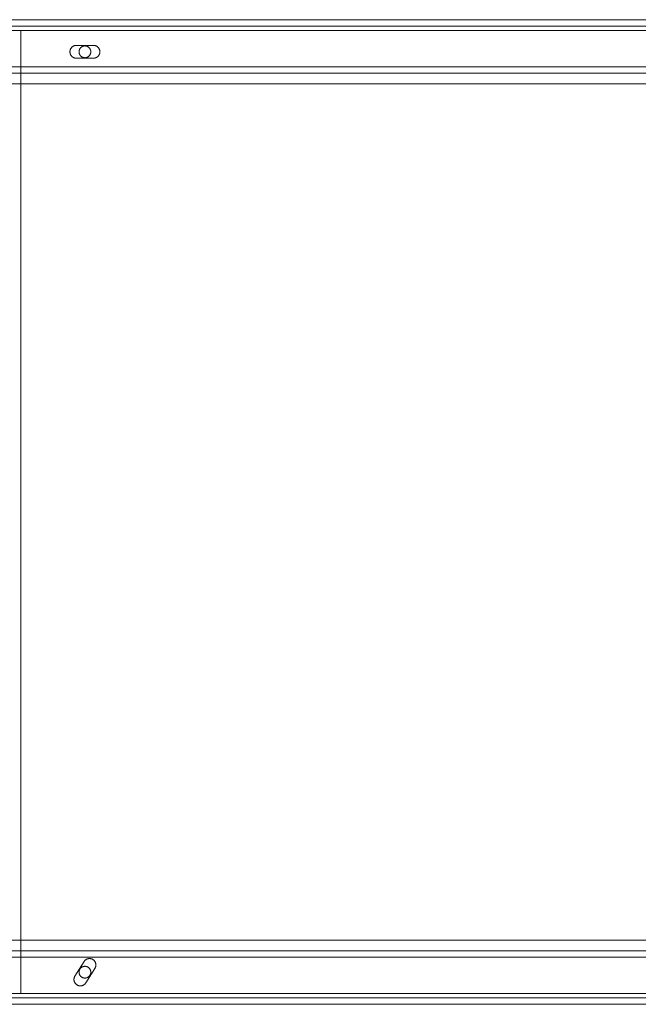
# Model space of a CAD drawing. Header units: millimetres. Extents: x -4395 to 65662, y -65530 to 6847.
# Tile 27 of 256: x 950 to 1239, y -59210 to -58750. Entities that reach past the tile are written whole.
import ezdxf

# ---------------------------------------------------------------- set-up
doc = ezdxf.new("R2010")
doc.units = ezdxf.units.MM
doc.layers.add('R33_DET_superior_C05', color=7, linetype='Continuous', lineweight=0)

msp = doc.modelspace()

# ---------------------------------------------------------------- linework, layer by layer
at = {"layer": 'R33_DET_superior_C05'}
for p, q in [((360, -58750), (2740, -58750)), ((350, -58755), (2750, -58755)), ((360, -58753), (2740, -58753)), ((360, -58755), (2740, -58755)), ((950.25, -59205), (950.25, -58755)), ((950.25, -58755), (1549.5, -58755)), ((973.258, -58764.776), (973.251, -58764.925)), ((973.251, -58764.925), (973.251, -58765.075)), ((973.273, -58764.627), (973.258, -58764.776)), ((973.296, -58764.479), (973.273, -58764.627)), ((973.325, -58764.332), (973.296, -58764.479)), ((973.362, -58764.187), (973.325, -58764.332)), ((973.406, -58764.045), (973.362, -58764.187)), ((973.457, -58763.904), (973.406, -58764.045)), ((973.515, -58763.766), (973.457, -58763.904)), ((973.58, -58763.631), (973.515, -58763.766)), ((973.652, -58763.5), (973.58, -58763.631)), ((973.73, -58763.372), (973.652, -58763.5)), ((973.814, -58763.249), (973.73, -58763.372)), ((973.905, -58763.13), (973.814, -58763.249)), ((974.001, -58763.015), (973.905, -58763.13)), ((974.102, -58762.905), (974.001, -58763.015)), ((974.209, -58762.801), (974.102, -58762.905)), ((974.322, -58762.702), (974.209, -58762.801)), ((974.439, -58762.609), (974.322, -58762.702)), ((974.56, -58762.521), (974.439, -58762.609)), ((974.686, -58762.44), (974.56, -58762.521)), ((974.815, -58762.365), (974.686, -58762.44)), ((974.948, -58762.297), (974.815, -58762.365)), ((975.085, -58762.236), (974.948, -58762.297)), ((975.224, -58762.181), (975.085, -58762.236)), ((975.366, -58762.133), (975.224, -58762.181)), ((975.51, -58762.093), (975.366, -58762.133)), ((975.656, -58762.059), (975.51, -58762.093)), ((975.803, -58762.034), (975.656, -58762.059)), ((975.951, -58762.015), (975.803, -58762.034)), ((976.1, -58762.004), (975.951, -58762.015)), ((976.25, -58762), (976.1, -58762.004)), ((976.25, -58762), (984.25, -58762)), ((977.503, -58764.863), (977.5, -58765)), ((977.514, -58764.726), (977.503, -58764.863)), ((977.531, -58764.59), (977.514, -58764.726)), ((977.555, -58764.455), (977.531, -58764.59)), ((977.585, -58764.321), (977.555, -58764.455)), ((977.622, -58764.189), (977.585, -58764.321)), ((977.666, -58764.059), (977.622, -58764.189)), ((977.716, -58763.932), (977.666, -58764.059)), ((977.772, -58763.807), (977.716, -58763.932)), ((977.835, -58763.685), (977.772, -58763.807)), ((977.903, -58763.566), (977.835, -58763.685)), ((977.978, -58763.451), (977.903, -58763.566)), ((978.058, -58763.34), (977.978, -58763.451)), ((978.143, -58763.232), (978.058, -58763.34)), ((978.234, -58763.13), (978.143, -58763.232)), ((978.33, -58763.031), (978.234, -58763.13)), ((978.43, -58762.938), (978.33, -58763.031)), ((978.535, -58762.85), (978.43, -58762.938)), ((978.645, -58762.767), (978.535, -58762.85)), ((978.758, -58762.69), (978.645, -58762.767)), ((978.875, -58762.618), (978.758, -58762.69)), ((978.995, -58762.553), (978.875, -58762.618)), ((979.119, -58762.493), (978.995, -58762.553)), ((979.245, -58762.44), (979.119, -58762.493)), ((979.374, -58762.393), (979.245, -58762.44)), ((979.505, -58762.353), (979.374, -58762.393)), ((979.638, -58762.319), (979.505, -58762.353)), ((979.772, -58762.292), (979.638, -58762.319)), ((979.908, -58762.271), (979.772, -58762.292)), ((980.044, -58762.258), (979.908, -58762.271)), ((980.181, -58762.251), (980.044, -58762.258)), ((980.319, -58762.251), (980.181, -58762.251)), ((980.456, -58762.258), (980.319, -58762.251)), ((980.592, -58762.271), (980.456, -58762.258)), ((980.728, -58762.292), (980.592, -58762.271)), ((980.862, -58762.319), (980.728, -58762.292)), ((980.995, -58762.353), (980.862, -58762.319)), ((981.126, -58762.393), (980.995, -58762.353)), ((981.255, -58762.44), (981.126, -58762.393)), ((981.381, -58762.493), (981.255, -58762.44)), ((981.505, -58762.553), (981.381, -58762.493)), ((981.625, -58762.618), (981.505, -58762.553)), ((981.742, -58762.69), (981.625, -58762.618)), ((981.855, -58762.767), (981.742, -58762.69)), ((981.965, -58762.85), (981.855, -58762.767)), ((982.07, -58762.938), (981.965, -58762.85)), ((982.17, -58763.031), (982.07, -58762.938)), ((982.266, -58763.13), (982.17, -58763.031)), ((982.357, -58763.232), (982.266, -58763.13)), ((982.442, -58763.34), (982.357, -58763.232)), ((982.522, -58763.451), (982.442, -58763.34)), ((982.597, -58763.566), (982.522, -58763.451)), ((982.665, -58763.685), (982.597, -58763.566)), ((982.728, -58763.807), (982.665, -58763.685)), ((982.784, -58763.932), (982.728, -58763.807)), ((982.834, -58764.059), (982.784, -58763.932)), ((982.878, -58764.189), (982.834, -58764.059)), ((982.915, -58764.321), (982.878, -58764.189)), ((982.945, -58764.455), (982.915, -58764.321)), ((982.969, -58764.59), (982.945, -58764.455)), ((982.986, -58764.726), (982.969, -58764.59)), ((982.997, -58764.863), (982.986, -58764.726)), ((983, -58765), (982.997, -58764.863)), ((984.25, -58762), (984.397, -58762.004)), ((984.544, -58762.014), (984.397, -58762.004)), ((984.69, -58762.032), (984.544, -58762.014)), ((984.835, -58762.058), (984.69, -58762.032)), ((984.979, -58762.09), (984.835, -58762.058)), ((985.121, -58762.129), (984.979, -58762.09)), ((985.261, -58762.175), (985.121, -58762.129)), ((985.398, -58762.228), (985.261, -58762.175)), ((985.533, -58762.288), (985.398, -58762.228)), ((985.664, -58762.354), (985.533, -58762.288)), ((985.792, -58762.427), (985.664, -58762.354)), ((985.917, -58762.506), (985.792, -58762.427)), ((986.037, -58762.59), (985.917, -58762.506)), ((986.153, -58762.681), (986.037, -58762.59)), ((986.265, -58762.777), (986.153, -58762.681)), ((986.371, -58762.879), (986.265, -58762.777)), ((986.473, -58762.985), (986.371, -58762.879)), ((986.569, -58763.097), (986.473, -58762.985)), ((986.66, -58763.213), (986.569, -58763.097)), ((986.744, -58763.333), (986.66, -58763.213)), ((986.823, -58763.458), (986.744, -58763.333)), ((986.896, -58763.586), (986.823, -58763.458)), ((986.962, -58763.717), (986.896, -58763.586)), ((987.022, -58763.852), (986.962, -58763.717)), ((987.075, -58763.989), (987.022, -58763.852)), ((987.121, -58764.129), (987.075, -58763.989)), ((987.16, -58764.271), (987.121, -58764.129)), ((987.192, -58764.415), (987.16, -58764.271)), ((987.218, -58764.56), (987.192, -58764.415)), ((987.236, -58764.706), (987.218, -58764.56)), ((987.246, -58764.853), (987.236, -58764.706)), ((987.25, -58765), (987.246, -58764.853)), ((973.251, -58765.075), (973.258, -58765.224)), ((973.258, -58765.224), (973.273, -58765.373)), ((973.273, -58765.373), (973.296, -58765.521)), ((973.296, -58765.521), (973.325, -58765.668)), ((973.325, -58765.668), (973.362, -58765.813)), ((973.362, -58765.813), (973.406, -58765.955)), ((973.406, -58765.955), (973.457, -58766.096)), ((973.457, -58766.096), (973.515, -58766.234)), ((973.515, -58766.234), (973.58, -58766.369)), ((973.58, -58766.369), (973.652, -58766.5)), ((973.652, -58766.5), (973.73, -58766.628)), ((973.73, -58766.628), (973.814, -58766.751)), ((973.814, -58766.751), (973.905, -58766.87)), ((973.905, -58766.87), (974.001, -58766.985)), ((974.001, -58766.985), (974.102, -58767.095)), ((974.102, -58767.095), (974.209, -58767.199)), ((974.209, -58767.199), (974.322, -58767.298)), ((974.322, -58767.298), (974.439, -58767.391)), ((974.439, -58767.391), (974.56, -58767.479)), ((974.56, -58767.479), (974.686, -58767.56)), ((974.686, -58767.56), (974.815, -58767.635)), ((974.815, -58767.635), (974.948, -58767.703)), ((974.948, -58767.703), (975.085, -58767.764)), ((975.085, -58767.764), (975.224, -58767.819)), ((975.224, -58767.819), (975.366, -58767.867)), ((975.366, -58767.867), (975.51, -58767.907)), ((975.51, -58767.907), (975.656, -58767.941)), ((975.656, -58767.941), (975.803, -58767.966)), ((975.803, -58767.966), (975.951, -58767.985)), ((975.951, -58767.985), (976.1, -58767.996)), ((976.1, -58767.996), (976.25, -58768)), ((976.25, -58768), (984.25, -58768)), ((977.5, -58765), (977.503, -58765.137)), ((977.503, -58765.137), (977.514, -58765.274)), ((977.514, -58765.274), (977.531, -58765.41)), ((977.531, -58765.41), (977.555, -58765.545)), ((977.555, -58765.545), (977.585, -58765.679)), ((977.585, -58765.679), (977.622, -58765.811)), ((977.622, -58765.811), (977.666, -58765.941)), ((977.666, -58765.941), (977.716, -58766.068)), ((977.716, -58766.068), (977.772, -58766.193)), ((977.772, -58766.193), (977.835, -58766.315)), ((977.835, -58766.315), (977.903, -58766.434)), ((977.903, -58766.434), (977.978, -58766.549)), ((977.978, -58766.549), (978.058, -58766.66)), ((978.058, -58766.66), (978.143, -58766.768)), ((978.143, -58766.768), (978.234, -58766.87)), ((978.234, -58766.87), (978.33, -58766.969)), ((978.33, -58766.969), (978.43, -58767.062)), ((978.43, -58767.062), (978.535, -58767.15)), ((978.535, -58767.15), (978.645, -58767.233)), ((978.645, -58767.233), (978.758, -58767.31)), ((978.758, -58767.31), (978.875, -58767.382)), ((978.875, -58767.382), (978.995, -58767.447)), ((978.995, -58767.447), (979.119, -58767.507)), ((979.119, -58767.507), (979.245, -58767.56)), ((979.245, -58767.56), (979.374, -58767.607)), ((979.374, -58767.607), (979.505, -58767.647)), ((979.505, -58767.647), (979.638, -58767.681)), ((979.638, -58767.681), (979.772, -58767.708)), ((979.772, -58767.708), (979.908, -58767.729)), ((979.908, -58767.729), (980.044, -58767.742)), ((980.044, -58767.742), (980.181, -58767.749)), ((980.181, -58767.749), (980.319, -58767.749)), ((980.319, -58767.749), (980.456, -58767.742)), ((980.456, -58767.742), (980.592, -58767.729)), ((980.592, -58767.729), (980.728, -58767.708)), ((980.728, -58767.708), (980.862, -58767.681)), ((980.862, -58767.681), (980.995, -58767.647)), ((980.995, -58767.647), (981.126, -58767.607)), ((981.126, -58767.607), (981.255, -58767.56)), ((981.255, -58767.56), (981.381, -58767.507)), ((981.381, -58767.507), (981.505, -58767.447)), ((981.505, -58767.447), (981.625, -58767.382)), ((981.625, -58767.382), (981.742, -58767.31)), ((981.742, -58767.31), (981.855, -58767.233)), ((981.855, -58767.233), (981.965, -58767.15)), ((981.965, -58767.15), (982.07, -58767.062)), ((982.07, -58767.062), (982.17, -58766.969)), ((982.17, -58766.969), (982.266, -58766.87)), ((982.266, -58766.87), (982.357, -58766.768)), ((982.357, -58766.768), (982.442, -58766.66)), ((982.442, -58766.66), (982.522, -58766.549)), ((982.522, -58766.549), (982.597, -58766.434)), ((982.597, -58766.434), (982.665, -58766.315)), ((982.665, -58766.315), (982.728, -58766.193)), ((982.728, -58766.193), (982.784, -58766.068)), ((982.784, -58766.068), (982.834, -58765.941)), ((982.834, -58765.941), (982.878, -58765.811)), ((982.878, -58765.811), (982.915, -58765.679)), ((982.915, -58765.679), (982.945, -58765.545)), ((982.945, -58765.545), (982.969, -58765.41)), ((982.969, -58765.41), (982.986, -58765.274)), ((982.986, -58765.274), (982.997, -58765.137)), ((983, -58765), (982.997, -58765.137)), ((984.25, -58768), (984.397, -58767.996)), ((984.397, -58767.996), (984.544, -58767.986)), ((984.544, -58767.986), (984.69, -58767.968)), ((984.69, -58767.968), (984.835, -58767.942)), ((984.835, -58767.942), (984.979, -58767.91)), ((984.979, -58767.91), (985.121, -58767.871)), ((985.121, -58767.871), (985.261, -58767.825)), ((985.261, -58767.825), (985.398, -58767.772)), ((985.398, -58767.772), (985.533, -58767.712)), ((985.533, -58767.712), (985.664, -58767.646)), ((985.664, -58767.646), (985.792, -58767.573)), ((985.792, -58767.573), (985.917, -58767.494)), ((985.917, -58767.494), (986.037, -58767.41)), ((986.037, -58767.41), (986.153, -58767.319)), ((986.153, -58767.319), (986.265, -58767.223)), ((986.265, -58767.223), (986.371, -58767.121)), ((986.371, -58767.121), (986.473, -58767.015)), ((986.473, -58767.015), (986.569, -58766.903)), ((986.569, -58766.903), (986.66, -58766.787)), ((986.66, -58766.787), (986.744, -58766.667)), ((986.744, -58766.667), (986.823, -58766.542)), ((986.823, -58766.542), (986.896, -58766.414)), ((986.896, -58766.414), (986.962, -58766.283)), ((986.962, -58766.283), (987.022, -58766.148)), ((987.022, -58766.148), (987.075, -58766.011)), ((987.075, -58766.011), (987.121, -58765.871)), ((987.121, -58765.871), (987.16, -58765.729)), ((987.16, -58765.729), (987.192, -58765.585)), ((987.192, -58765.585), (987.218, -58765.44)), ((987.218, -58765.44), (987.236, -58765.294)), ((987.236, -58765.294), (987.246, -58765.147)), ((987.25, -58765), (987.246, -58765.147)), ((360, -58772), (2740, -58772)), ((360, -58775), (2740, -58775)), ((300, -58780), (2800, -58780)), ((300, -59180), (2800, -59180)), ((360, -59185), (2740, -59185)), ((360, -59188), (2740, -59188)), ((975.583, -59196.795), (979.833, -59190.017)), ((978.645, -59192.767), (978.535, -59192.85)), ((978.758, -59192.69), (978.645, -59192.767)), ((978.875, -59192.618), (978.758, -59192.69)), ((978.995, -59192.553), (978.875, -59192.618)), ((979.119, -59192.493), (978.995, -59192.553)), ((979.245, -59192.44), (979.119, -59192.493)), ((979.374, -59192.393), (979.245, -59192.44)), ((979.505, -59192.353), (979.374, -59192.393)), ((979.638, -59192.319), (979.505, -59192.353)), ((979.772, -59192.292), (979.638, -59192.319)), ((979.908, -59192.271), (979.772, -59192.292)), ((979.833, -59190.017), (979.916, -59189.893)), ((980.044, -59192.258), (979.908, -59192.271)), ((980.004, -59189.773), (979.916, -59189.893)), ((980.098, -59189.658), (980.004, -59189.773)), ((980.181, -59192.251), (980.044, -59192.258)), ((980.198, -59189.547), (980.098, -59189.658)), ((980.319, -59192.251), (980.181, -59192.251)), ((980.303, -59189.442), (980.198, -59189.547)), ((980.413, -59189.342), (980.303, -59189.442)), ((980.456, -59192.258), (980.319, -59192.251)), ((980.528, -59189.247), (980.413, -59189.342)), ((980.592, -59192.271), (980.456, -59192.258)), ((980.648, -59189.158), (980.528, -59189.247)), ((980.728, -59192.292), (980.592, -59192.271)), ((980.771, -59189.076), (980.648, -59189.158)), ((980.862, -59192.319), (980.728, -59192.292)), ((980.899, -59188.999), (980.771, -59189.076)), ((980.995, -59192.353), (980.862, -59192.319)), ((981.031, -59188.929), (980.899, -59188.999)), ((981.126, -59192.393), (980.995, -59192.353)), ((981.165, -59188.866), (981.031, -59188.929)), ((981.255, -59192.44), (981.126, -59192.393)), ((981.303, -59188.809), (981.165, -59188.866)), ((981.381, -59192.493), (981.255, -59192.44)), ((981.443, -59188.759), (981.303, -59188.809)), ((981.505, -59192.553), (981.381, -59192.493)), ((981.586, -59188.717), (981.443, -59188.759)), ((981.625, -59192.618), (981.505, -59192.553)), ((981.731, -59188.681), (981.586, -59188.717)), ((981.742, -59192.69), (981.625, -59192.618)), ((981.877, -59188.653), (981.731, -59188.681)), ((981.855, -59192.767), (981.742, -59192.69)), ((981.965, -59192.85), (981.855, -59192.767)), ((982.024, -59188.632), (981.877, -59188.653)), ((982.173, -59188.618), (982.024, -59188.632)), ((982.321, -59188.612), (982.173, -59188.618)), ((982.47, -59188.613), (982.321, -59188.612)), ((982.619, -59188.621), (982.47, -59188.613)), ((982.767, -59188.637), (982.619, -59188.621)), ((982.914, -59188.66), (982.767, -59188.637)), ((983.06, -59188.69), (982.914, -59188.66)), ((983.204, -59188.728), (983.06, -59188.69)), ((983.346, -59188.773), (983.204, -59188.728)), ((983.486, -59188.824), (983.346, -59188.773)), ((983.623, -59188.883), (983.486, -59188.824)), ((983.757, -59188.948), (983.623, -59188.883)), ((983.887, -59189.02), (983.757, -59188.948)), ((984.014, -59189.098), (983.887, -59189.02)), ((984.136, -59189.183), (984.014, -59189.098)), ((984.255, -59189.273), (984.136, -59189.183)), ((984.368, -59189.369), (984.255, -59189.273)), ((984.477, -59189.471), (984.368, -59189.369)), ((984.581, -59189.578), (984.477, -59189.471)), ((984.679, -59189.69), (984.581, -59189.578)), ((984.772, -59189.807), (984.679, -59189.69)), ((984.858, -59189.928), (984.772, -59189.807)), ((984.939, -59190.053), (984.858, -59189.928)), ((985.013, -59190.182), (984.939, -59190.053)), ((985.08, -59190.315), (985.013, -59190.182)), ((985.141, -59190.451), (985.08, -59190.315)), ((985.114, -59192.835), (985.168, -59192.705)), ((985.196, -59190.589), (985.141, -59190.451)), ((985.168, -59192.705), (985.216, -59192.574)), ((985.243, -59190.731), (985.196, -59190.589)), ((985.216, -59192.574), (985.258, -59192.44)), ((985.283, -59190.874), (985.243, -59190.731)), ((985.258, -59192.44), (985.294, -59192.305)), ((985.316, -59191.019), (985.283, -59190.874)), ((985.294, -59192.305), (985.323, -59192.168)), ((985.342, -59191.166), (985.316, -59191.019)), ((985.323, -59192.168), (985.346, -59192.03)), ((985.36, -59191.314), (985.342, -59191.166)), ((985.346, -59192.03), (985.362, -59191.891)), ((985.371, -59191.462), (985.36, -59191.314)), ((985.362, -59191.891), (985.372, -59191.751)), ((985.375, -59191.611), (985.371, -59191.462)), ((985.375, -59191.611), (985.372, -59191.751)), ((975.318, -59197.33), (975.269, -59197.472)), ((975.374, -59197.192), (975.318, -59197.33)), ((975.437, -59197.056), (975.374, -59197.192)), ((975.507, -59196.924), (975.437, -59197.056)), ((975.583, -59196.795), (975.507, -59196.924)), ((977.503, -59194.863), (977.5, -59195)), ((977.5, -59195), (977.503, -59195.137)), ((977.514, -59194.726), (977.503, -59194.863)), ((977.503, -59195.137), (977.514, -59195.274)), ((977.531, -59194.59), (977.514, -59194.726)), ((977.514, -59195.274), (977.531, -59195.41)), ((977.555, -59194.455), (977.531, -59194.59)), ((977.531, -59195.41), (977.555, -59195.545)), ((977.585, -59194.321), (977.555, -59194.455)), ((977.555, -59195.545), (977.585, -59195.679)), ((977.622, -59194.189), (977.585, -59194.321)), ((977.585, -59195.679), (977.622, -59195.811)), ((977.666, -59194.059), (977.622, -59194.189)), ((977.622, -59195.811), (977.666, -59195.941)), ((977.716, -59193.932), (977.666, -59194.059)), ((977.666, -59195.941), (977.716, -59196.068)), ((977.772, -59193.807), (977.716, -59193.932)), ((977.716, -59196.068), (977.772, -59196.193)), ((977.835, -59193.685), (977.772, -59193.807)), ((977.772, -59196.193), (977.835, -59196.315)), ((977.903, -59193.566), (977.835, -59193.685)), ((977.835, -59196.315), (977.903, -59196.434)), ((977.978, -59193.451), (977.903, -59193.566)), ((977.903, -59196.434), (977.978, -59196.549)), ((978.058, -59193.34), (977.978, -59193.451)), ((977.978, -59196.549), (978.058, -59196.66)), ((978.143, -59193.232), (978.058, -59193.34)), ((978.058, -59196.66), (978.143, -59196.768)), ((978.234, -59193.13), (978.143, -59193.232)), ((978.143, -59196.768), (978.234, -59196.87)), ((978.33, -59193.031), (978.234, -59193.13)), ((978.234, -59196.87), (978.33, -59196.969)), ((978.43, -59192.938), (978.33, -59193.031)), ((978.33, -59196.969), (978.43, -59197.062)), ((978.535, -59192.85), (978.43, -59192.938)), ((978.43, -59197.062), (978.535, -59197.15)), ((978.535, -59197.15), (978.645, -59197.233)), ((978.645, -59197.233), (978.758, -59197.31)), ((978.758, -59197.31), (978.875, -59197.382)), ((978.875, -59197.382), (978.995, -59197.447)), ((980.667, -59199.983), (984.917, -59193.205)), ((981.505, -59197.447), (981.625, -59197.382)), ((981.625, -59197.382), (981.742, -59197.31)), ((981.742, -59197.31), (981.855, -59197.233)), ((981.855, -59197.233), (981.965, -59197.15)), ((982.07, -59192.938), (981.965, -59192.85)), ((981.965, -59197.15), (982.07, -59197.062)), ((982.17, -59193.031), (982.07, -59192.938)), ((982.07, -59197.062), (982.17, -59196.969)), ((982.266, -59193.13), (982.17, -59193.031)), ((982.17, -59196.969), (982.266, -59196.87)), ((982.357, -59193.232), (982.266, -59193.13)), ((982.266, -59196.87), (982.357, -59196.768)), ((982.442, -59193.34), (982.357, -59193.232)), ((982.357, -59196.768), (982.442, -59196.66)), ((982.522, -59193.451), (982.442, -59193.34)), ((982.442, -59196.66), (982.522, -59196.549)), ((982.597, -59193.566), (982.522, -59193.451)), ((982.522, -59196.549), (982.597, -59196.434)), ((982.665, -59193.685), (982.597, -59193.566)), ((982.597, -59196.434), (982.665, -59196.315)), ((982.728, -59193.807), (982.665, -59193.685)), ((982.665, -59196.315), (982.728, -59196.193)), ((982.784, -59193.932), (982.728, -59193.807)), ((982.728, -59196.193), (982.784, -59196.068)), ((982.834, -59194.059), (982.784, -59193.932)), ((982.784, -59196.068), (982.834, -59195.941)), ((982.878, -59194.189), (982.834, -59194.059)), ((982.834, -59195.941), (982.878, -59195.811)), ((982.915, -59194.321), (982.878, -59194.189)), ((982.878, -59195.811), (982.915, -59195.679)), ((982.945, -59194.455), (982.915, -59194.321)), ((982.915, -59195.679), (982.945, -59195.545)), ((982.969, -59194.59), (982.945, -59194.455)), ((982.945, -59195.545), (982.969, -59195.41)), ((982.986, -59194.726), (982.969, -59194.59)), ((982.969, -59195.41), (982.986, -59195.274)), ((982.997, -59194.863), (982.986, -59194.726)), ((982.986, -59195.274), (982.997, -59195.137)), ((983, -59195), (982.997, -59194.863)), ((983, -59195), (982.997, -59195.137)), ((984.917, -59193.205), (984.988, -59193.085)), ((984.988, -59193.085), (985.054, -59192.961)), ((985.054, -59192.961), (985.114, -59192.835)), ((975.131, -59198.205), (975.125, -59198.354)), ((975.125, -59198.354), (975.127, -59198.504)), ((975.127, -59198.504), (975.137, -59198.653)), ((975.144, -59198.056), (975.131, -59198.205)), ((975.137, -59198.653), (975.154, -59198.802)), ((975.164, -59197.908), (975.144, -59198.056)), ((975.154, -59198.802), (975.178, -59198.949)), ((975.192, -59197.761), (975.164, -59197.908)), ((975.178, -59198.949), (975.209, -59199.096)), ((975.227, -59197.615), (975.192, -59197.761)), ((975.209, -59199.096), (975.248, -59199.24)), ((975.269, -59197.472), (975.227, -59197.615)), ((975.248, -59199.24), (975.294, -59199.382)), ((975.294, -59199.382), (975.347, -59199.522)), ((975.347, -59199.522), (975.407, -59199.659)), ((975.407, -59199.659), (975.474, -59199.793)), ((975.474, -59199.793), (975.547, -59199.924)), ((975.547, -59199.924), (975.627, -59200.05)), ((975.627, -59200.05), (975.713, -59200.173)), ((975.713, -59200.173), (975.805, -59200.291)), ((975.805, -59200.291), (975.903, -59200.404)), ((975.903, -59200.404), (976.006, -59200.512)), ((976.006, -59200.512), (976.114, -59200.615)), ((976.114, -59200.615), (976.228, -59200.713)), ((976.228, -59200.713), (976.346, -59200.804)), ((976.346, -59200.804), (976.468, -59200.89)), ((976.468, -59200.89), (976.595, -59200.969)), ((976.595, -59200.969), (976.726, -59201.043)), ((976.726, -59201.043), (976.86, -59201.109)), ((976.86, -59201.109), (976.997, -59201.169)), ((976.997, -59201.169), (977.137, -59201.221)), ((977.137, -59201.221), (977.279, -59201.267)), ((977.279, -59201.267), (977.424, -59201.306)), ((977.424, -59201.306), (977.57, -59201.337)), ((977.57, -59201.337), (977.718, -59201.361)), ((977.718, -59201.361), (977.866, -59201.378)), ((977.866, -59201.378), (978.016, -59201.387)), ((978.016, -59201.387), (978.165, -59201.389)), ((978.165, -59201.389), (978.315, -59201.383)), ((978.315, -59201.383), (978.464, -59201.37)), ((978.464, -59201.37), (978.612, -59201.349)), ((978.612, -59201.349), (978.759, -59201.321)), ((978.759, -59201.321), (978.904, -59201.286)), ((978.904, -59201.286), (979.048, -59201.243)), ((978.995, -59197.447), (979.119, -59197.507)), ((979.048, -59201.243), (979.189, -59201.194)), ((979.119, -59197.507), (979.245, -59197.56)), ((979.189, -59201.194), (979.327, -59201.137)), ((979.245, -59197.56), (979.374, -59197.607)), ((979.327, -59201.137), (979.463, -59201.074)), ((979.374, -59197.607), (979.505, -59197.647)), ((979.463, -59201.074), (979.595, -59201.004)), ((979.505, -59197.647), (979.638, -59197.681)), ((979.595, -59201.004), (979.724, -59200.928)), ((979.638, -59197.681), (979.772, -59197.708)), ((979.724, -59200.928), (979.848, -59200.845)), ((979.772, -59197.708), (979.908, -59197.729)), ((979.848, -59200.845), (979.968, -59200.756)), ((979.908, -59197.729), (980.044, -59197.742)), ((979.968, -59200.756), (980.084, -59200.661)), ((980.044, -59197.742), (980.181, -59197.749)), ((980.084, -59200.661), (980.195, -59200.56)), ((980.181, -59197.749), (980.319, -59197.749)), ((980.195, -59200.56), (980.301, -59200.455)), ((980.301, -59200.455), (980.401, -59200.344)), ((980.319, -59197.749), (980.456, -59197.742)), ((980.401, -59200.344), (980.495, -59200.228)), ((980.456, -59197.742), (980.592, -59197.729)), ((980.495, -59200.228), (980.584, -59200.107)), ((980.584, -59200.107), (980.667, -59199.983)), ((980.592, -59197.729), (980.728, -59197.708)), ((980.728, -59197.708), (980.862, -59197.681)), ((980.862, -59197.681), (980.995, -59197.647)), ((980.995, -59197.647), (981.126, -59197.607)), ((981.126, -59197.607), (981.255, -59197.56)), ((981.255, -59197.56), (981.381, -59197.507)), ((981.381, -59197.507), (981.505, -59197.447)), ((350, -59205), (2750, -59205)), ((360, -59205), (2740, -59205)), ((950.25, -59205), (1549.5, -59205)), ((360, -59207), (2740, -59207)), ((360, -59210), (2740, -59210))]:
    msp.add_line(p, q, dxfattribs=at)

doc.saveas('drawing.dxf')
